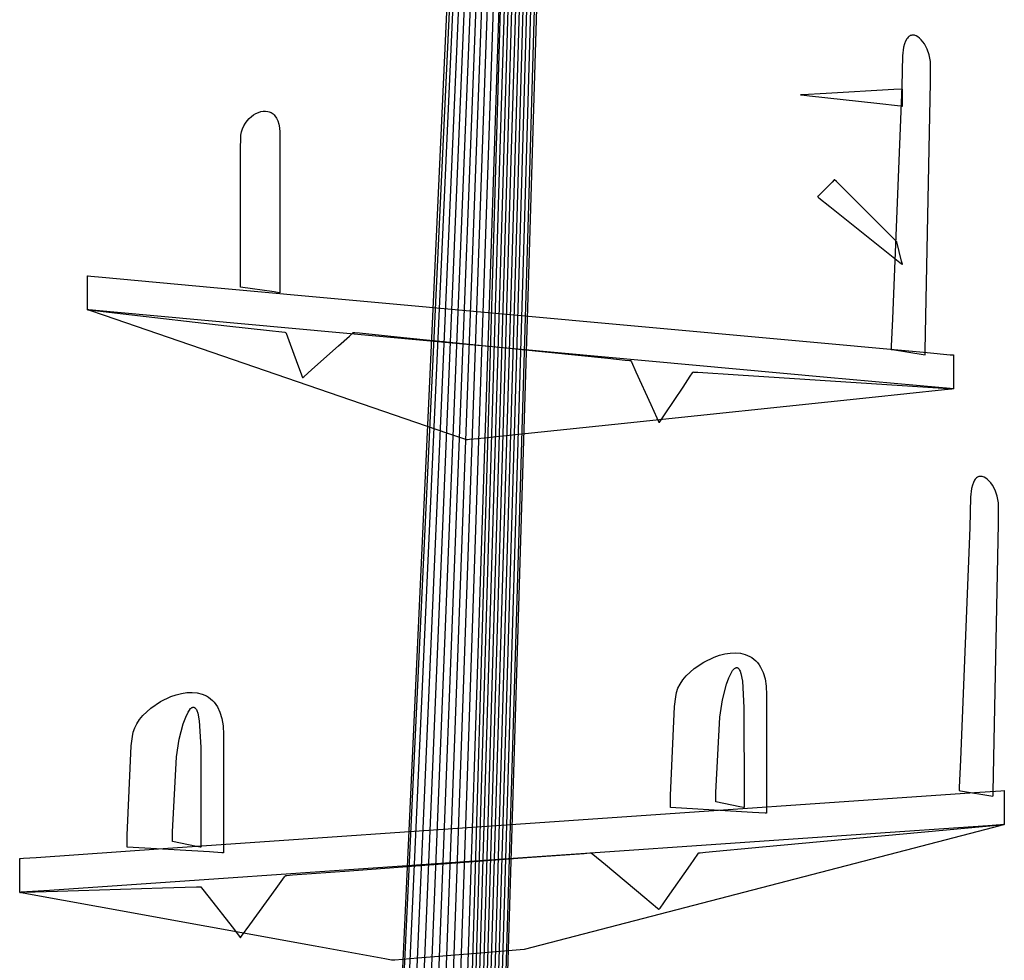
# Model space of a CAD drawing. Extents: x -3.57 to 3.57, y -2.08 to 2.06.
# Tile 165 of 219: x -0.04 to 0.2, y 1.65 to 1.89. Entities that reach past the tile are written whole.
import ezdxf

# ---------------------------------------------------------------- set-up
doc = ezdxf.new("R2010")
doc.units = 0

msp = doc.modelspace()

# ---------------------------------------------------------------- linework, layer by layer
at = {"layer": 'Layer 1', "color": 7, "linetype": 'CONTINUOUS'}
for p, q in [((0.088967, 1.974115), (0.085227, 1.850018)), ((0.081713, 1.972037), (0.078085, 1.848193)), ((0.082654, 1.972037), (0.079025, 1.848193)), ((0.083591, 1.972037), (0.079962, 1.848193)), ((0.084528, 1.972037), (0.080899, 1.848193)), ((0.085465, 1.972037), (0.081836, 1.848193)), ((0.086402, 1.972037), (0.082773, 1.848193)), ((0.087339, 1.972037), (0.08371, 1.848193)), ((0.088276, 1.972037), (0.084648, 1.848193)), ((0.03075, 1.164327), (0.068535, 1.968331)), ((0.030624, 1.163735), (0.067703, 1.96439)), ((0.033208, 1.164313), (0.068998, 1.963811)), ((0.035791, 1.164888), (0.070297, 1.963227)), ((0.038378, 1.165466), (0.071593, 1.962644)), ((0.040961, 1.16604), (0.072892, 1.96206)), ((0.043548, 1.166619), (0.074187, 1.961481)), ((0.046132, 1.167193), (0.075486, 1.960897)), ((0.048718, 1.167768), (0.076782, 1.960314)), ((0.178909, 1.88166), (0.178729, 1.881498)), ((0.179095, 1.881792), (0.178909, 1.88166)), ((0.179288, 1.881894), (0.179095, 1.881792)), ((0.179486, 1.881967), (0.179288, 1.881894)), ((0.179689, 1.882011), (0.179486, 1.881967)), ((0.179896, 1.882028), (0.179689, 1.882011)), ((0.180106, 1.882019), (0.179896, 1.882028)), ((0.180319, 1.881984), (0.180106, 1.882019)), ((0.180533, 1.881924), (0.180319, 1.881984)), ((0.180749, 1.881839), (0.180533, 1.881924)), ((0.181181, 1.881601), (0.180749, 1.881839)), ((0.177836, 1.879839), (0.177626, 1.879004)), ((0.178094, 1.880528), (0.177836, 1.879839)), ((0.178393, 1.881079), (0.178094, 1.880528)), ((0.178557, 1.881305), (0.178393, 1.881079)), ((0.178729, 1.881498), (0.178557, 1.881305)), ((0.181608, 1.881275), (0.181181, 1.881601)), ((0.182025, 1.880869), (0.181608, 1.881275)), ((0.182426, 1.880388), (0.182025, 1.880869)), ((0.182806, 1.879839), (0.182426, 1.880388)), ((0.183476, 1.878562), (0.182806, 1.879839)), ((0.177374, 1.876877), (0.177222, 1.869339)), ((0.177626, 1.879004), (0.177374, 1.876877)), ((0.18399, 1.877089), (0.183476, 1.878562)), ((0.184302, 1.875471), (0.18399, 1.877089)), ((0.184331, 1.870299), (0.184302, 1.875471)), ((0.18317, 1.812041), (0.184331, 1.870299)), ((0.152032, 1.867197), (0.152031, 1.867197)), ((0.152031, 1.867197), (0.152031, 1.867197)), ((0.152031, 1.867197), (0.152031, 1.867197)), ((0.152031, 1.867197), (0.152031, 1.867197)), ((0.152031, 1.867197), (0.152031, 1.867197)), ((0.152031, 1.867197), (0.152031, 1.867197)), ((0.152031, 1.867197), (0.152032, 1.867197)), ((0.152034, 1.867197), (0.152032, 1.867197)), ((0.152032, 1.867197), (0.152032, 1.867197)), ((0.152032, 1.867197), (0.152032, 1.867197)), ((0.152032, 1.867197), (0.152032, 1.867197)), ((0.152032, 1.867197), (0.152032, 1.867197)), ((0.152032, 1.867197), (0.152033, 1.867197)), ((0.152033, 1.867197), (0.152041, 1.867196)), ((0.152064, 1.867199), (0.152034, 1.867197)), ((0.152041, 1.867196), (0.152085, 1.867191)), ((0.152517, 1.867224), (0.152064, 1.867199)), ((0.152085, 1.867191), (0.152274, 1.86717)), ((0.152274, 1.86717), (0.154207, 1.866955)), ((0.158415, 1.867551), (0.152517, 1.867224)), ((0.154207, 1.866955), (0.170959, 1.865095)), ((0.175167, 1.868482), (0.158415, 1.867551)), ((0.177222, 1.869339), (0.174876, 1.811522)), ((0.177101, 1.868589), (0.175167, 1.868482)), ((0.177289, 1.868599), (0.177101, 1.868589)), ((0.177333, 1.868602), (0.177289, 1.868599)), ((0.177341, 1.868602), (0.177333, 1.868602)), ((0.177342, 1.868602), (0.177341, 1.868602)), ((0.177343, 1.868602), (0.177342, 1.868602)), ((0.177342, 1.868602), (0.177342, 1.868602)), ((0.177343, 1.868602), (0.177343, 1.868602)), ((0.177343, 1.868602), (0.177343, 1.868602)), ((0.177343, 1.868602), (0.177343, 1.868602)), ((0.177343, 1.868602), (0.177343, 1.868602)), ((0.177343, 1.864748), (0.177343, 1.868602)), ((0.170959, 1.865095), (0.176857, 1.86444)), ((0.177343, 1.864426), (0.177343, 1.864748)), ((0.015539, 1.861777), (0.0161, 1.8622)), ((0.0161, 1.8622), (0.016685, 1.862552)), ((0.016685, 1.862552), (0.017283, 1.862827)), ((0.017283, 1.862827), (0.017887, 1.86302)), ((0.017887, 1.86302), (0.01849, 1.863128)), ((0.01849, 1.863128), (0.019082, 1.863144)), ((0.019082, 1.863144), (0.019656, 1.863065)), ((0.019656, 1.863065), (0.019933, 1.862989)), ((0.019933, 1.862989), (0.020203, 1.862886)), ((0.020203, 1.862886), (0.020464, 1.862758)), ((0.020464, 1.862758), (0.020716, 1.862603)), ((0.020716, 1.862603), (0.020957, 1.86242)), ((0.020957, 1.86242), (0.021186, 1.86221)), ((0.021186, 1.86221), (0.021403, 1.861971)), ((0.176857, 1.86444), (0.17731, 1.864389)), ((0.17731, 1.864389), (0.17734, 1.864386)), ((0.17734, 1.864386), (0.177342, 1.864386)), ((0.177342, 1.864386), (0.177342, 1.864386)), ((0.177342, 1.864386), (0.177343, 1.864386)), ((0.177343, 1.864395), (0.177343, 1.864426)), ((0.177343, 1.864387), (0.177343, 1.864395)), ((0.177343, 1.864386), (0.177343, 1.864387)), ((0.177343, 1.864386), (0.177343, 1.864386)), ((0.177343, 1.864386), (0.177343, 1.864386)), ((0.177343, 1.864386), (0.177343, 1.864386)), ((0.177343, 1.864386), (0.177343, 1.864386)), ((0.177343, 1.864386), (0.177343, 1.864386)), ((0.177343, 1.864386), (0.177343, 1.864386)), ((0.177343, 1.864386), (0.177343, 1.864386)), ((0.177343, 1.864386), (0.177343, 1.864386)), ((0.177343, 1.864386), (0.177343, 1.864386)), ((0.177343, 1.864386), (0.177343, 1.864386)), ((0.013677, 1.859452), (0.014068, 1.860118)), ((0.014068, 1.860118), (0.014514, 1.860731)), ((0.014514, 1.860731), (0.015007, 1.861285)), ((0.015007, 1.861285), (0.015539, 1.861777)), ((0.021403, 1.861971), (0.021794, 1.861406)), ((0.021794, 1.861406), (0.022122, 1.860719)), ((0.022122, 1.860719), (0.022379, 1.859908)), ((0.022379, 1.859908), (0.022557, 1.858966)), ((0.012811, 1.853082), (0.012912, 1.857178)), ((0.012912, 1.857178), (0.013091, 1.857977)), ((0.013091, 1.857977), (0.013348, 1.858737)), ((0.013348, 1.858737), (0.013677, 1.859452)), ((0.022557, 1.858966), (0.022647, 1.857889)), ((0.022647, 1.857889), (0.022657, 1.827311)), ((0.012811, 1.82379), (0.012811, 1.853082)), ((0.085227, 1.850018), (0.061344, 1.057599)), ((0.078085, 1.848193), (0.054913, 1.057386)), ((0.079025, 1.848193), (0.05585, 1.057386)), ((0.079962, 1.848193), (0.056787, 1.057386)), ((0.080899, 1.848193), (0.057724, 1.057386)), ((0.081836, 1.848193), (0.058661, 1.057386)), ((0.082773, 1.848193), (0.059598, 1.057386)), ((0.08371, 1.848193), (0.060535, 1.057386)), ((0.084648, 1.848193), (0.061476, 1.057386)), ((0.159853, 1.845488), (0.156376, 1.842013)), ((0.160398, 1.846032), (0.159853, 1.845488)), ((0.160453, 1.846087), (0.160398, 1.846032)), ((0.160466, 1.846099), (0.160453, 1.846087)), ((0.160468, 1.846102), (0.160466, 1.846099)), ((0.160469, 1.846102), (0.160468, 1.846102)), ((0.160468, 1.846102), (0.160468, 1.846102)), ((0.160468, 1.846102), (0.160468, 1.846102)), ((0.160468, 1.846102), (0.160468, 1.846102)), ((0.160491, 1.84608), (0.160469, 1.846102)), ((0.160469, 1.846102), (0.160469, 1.846102)), ((0.160469, 1.846102), (0.160469, 1.846102)), ((0.160469, 1.846102), (0.160469, 1.846102)), ((0.160469, 1.846102), (0.160469, 1.846102)), ((0.160469, 1.846102), (0.160469, 1.846102)), ((0.160469, 1.846102), (0.160469, 1.846102)), ((0.160936, 1.845635), (0.160491, 1.84608)), ((0.173682, 1.832889), (0.160936, 1.845635)), ((0.156254, 1.841892), (0.156248, 1.841886)), ((0.156248, 1.841886), (0.156248, 1.841886)), ((0.156248, 1.841886), (0.156248, 1.841886)), ((0.156248, 1.841886), (0.156248, 1.841886)), ((0.156248, 1.841886), (0.156248, 1.841886)), ((0.156248, 1.841886), (0.156248, 1.841886)), ((0.156248, 1.841886), (0.156248, 1.841886)), ((0.156248, 1.841886), (0.156248, 1.841886)), ((0.156248, 1.841886), (0.156248, 1.841886)), ((0.156248, 1.841886), (0.156248, 1.841886)), ((0.156248, 1.841886), (0.15625, 1.841885)), ((0.15625, 1.841885), (0.156263, 1.841874)), ((0.156376, 1.842013), (0.156254, 1.841892)), ((0.156263, 1.841874), (0.156327, 1.841822)), ((0.156327, 1.841822), (0.156602, 1.841603)), ((0.156602, 1.841603), (0.159324, 1.839425)), ((0.159324, 1.839425), (0.176705, 1.825522)), ((0.175678, 1.830893), (0.173682, 1.832889)), ((0.175879, 1.830692), (0.175678, 1.830893)), ((0.175926, 1.830645), (0.175879, 1.830692)), ((0.175936, 1.830635), (0.175926, 1.830645)), ((0.175937, 1.830634), (0.175936, 1.830635)), ((0.175937, 1.830634), (0.175937, 1.830634)), ((0.175937, 1.830634), (0.175937, 1.830634)), ((0.175937, 1.830634), (0.175937, 1.830634)), ((0.175937, 1.830634), (0.175937, 1.830634)), ((0.175937, 1.830634), (0.175937, 1.830634)), ((0.175937, 1.830634), (0.175937, 1.830634)), ((0.177138, 1.825832), (0.175937, 1.830634)), ((0.022657, 1.827311), (0.022657, 1.81809)), ((0.176705, 1.825522), (0.177267, 1.825073)), ((0.177319, 1.825106), (0.177138, 1.825832)), ((0.012811, 1.819884), (0.012811, 1.82379)), ((0.177267, 1.825073), (0.177343, 1.825012)), ((0.177337, 1.825033), (0.177319, 1.825106)), ((0.177342, 1.825016), (0.177337, 1.825033)), ((0.177342, 1.825012), (0.177342, 1.825016)), ((0.177343, 1.825012), (0.177342, 1.825012)), ((0.177342, 1.825012), (0.177342, 1.825012)), ((0.177343, 1.825012), (0.177343, 1.825012)), ((0.177343, 1.825012), (0.177343, 1.825012)), ((0.177343, 1.825012), (0.177343, 1.825012)), ((0.177343, 1.825012), (0.177343, 1.825012)), ((0.177343, 1.825012), (0.177343, 1.825012)), ((0.177343, 1.825012), (0.177343, 1.825012)), ((0.177343, 1.825012), (0.177343, 1.825012)), ((0.177343, 1.825012), (0.177343, 1.825012)), ((0.177343, 1.825012), (0.177343, 1.825012)), ((0.177343, 1.825012), (0.177343, 1.825012)), ((-0.025154, 1.822185), (-0.025154, 1.822197)), ((-0.025154, 1.822197), (-0.025154, 1.822197)), ((-0.025154, 1.822197), (-0.025154, 1.822197)), ((-0.025154, 1.822197), (-0.025154, 1.822197)), ((-0.025154, 1.822197), (-0.025154, 1.822197)), ((-0.025154, 1.822197), (-0.025154, 1.822197)), ((-0.025154, 1.822197), (-0.025153, 1.822197)), ((-0.025154, 1.821942), (-0.025154, 1.822185)), ((-0.025154, 1.81499), (-0.025154, 1.821942)), ((-0.025153, 1.822197), (-0.025153, 1.822197)), ((-0.025153, 1.822197), (-0.025153, 1.822197)), ((-0.025153, 1.822197), (-0.025149, 1.822196)), ((-0.025149, 1.822196), (-0.025137, 1.822195)), ((-0.025137, 1.822195), (-0.025004, 1.822183)), ((-0.025004, 1.822183), (-0.024346, 1.822123)), ((-0.024346, 1.822123), (-0.021545, 1.821867)), ((-0.021545, 1.821867), (0.006218, 1.819327)), ((0.006218, 1.819327), (0.183498, 1.803107)), ((0.012811, 1.819497), (0.012811, 1.819884)), ((0.012811, 1.819406), (0.012811, 1.819497)), ((0.012811, 1.819388), (0.012811, 1.819406)), ((0.012811, 1.819386), (0.012811, 1.819388)), ((0.012811, 1.819386), (0.012811, 1.819386)), ((0.012811, 1.819386), (0.012811, 1.819386)), ((0.012811, 1.819386), (0.012811, 1.819386)), ((0.012811, 1.819386), (0.012811, 1.819386)), ((0.012811, 1.819386), (0.012811, 1.819386)), ((0.012811, 1.819386), (0.012811, 1.819386)), ((0.021222, 1.818185), (0.012811, 1.819386)), ((0.022492, 1.818004), (0.021222, 1.818185)), ((0.022621, 1.817986), (0.022492, 1.818004)), ((0.022657, 1.81809), (0.022657, 1.818)), ((0.022657, 1.818), (0.022657, 1.817982)), ((0.022651, 1.817981), (0.022621, 1.817986)), ((0.022657, 1.81798), (0.022651, 1.817981)), ((0.022657, 1.817982), (0.022657, 1.817981)), ((0.022657, 1.817981), (0.022657, 1.81798)), ((0.022657, 1.81798), (0.022657, 1.81798)), ((0.022657, 1.81798), (0.022657, 1.81798)), ((0.022657, 1.81798), (0.022657, 1.81798)), ((0.022657, 1.81798), (0.022657, 1.81798)), ((0.022657, 1.81798), (0.022657, 1.81798)), ((0.022657, 1.81798), (0.022657, 1.81798)), ((0.022657, 1.81798), (0.022657, 1.81798)), ((0.022657, 1.81798), (0.022657, 1.81798)), ((0.022657, 1.81798), (0.022657, 1.81798)), ((0.022657, 1.81798), (0.022657, 1.81798)), ((-0.025154, 1.813901), (-0.025154, 1.81499)), ((-0.025154, 1.813792), (-0.025154, 1.813901)), ((-0.025154, 1.813766), (-0.025154, 1.813792)), ((-0.025154, 1.81376), (-0.025154, 1.813766)), ((-0.025153, 1.81376), (-0.025154, 1.81376)), ((-0.025154, 1.81376), (-0.025154, 1.81376)), ((-0.025154, 1.81376), (-0.025154, 1.81376)), ((-0.025154, 1.81376), (-0.025154, 1.81376)), ((-0.025154, 1.81376), (-0.025154, 1.81376)), ((-0.025154, 1.81376), (-0.025154, 1.81376)), ((-0.025154, 1.81376), (-0.025153, 1.81376)), ((-0.025153, 1.81376), (-0.025154, 1.81376)), ((-0.025154, 1.81376), (-0.025154, 1.81376)), ((-0.025154, 1.81376), (-0.025154, 1.81376)), ((-0.025154, 1.81376), (-0.025154, 1.81376)), ((-0.025154, 1.81376), (-0.025154, 1.81376)), ((-0.025154, 1.81376), (-0.025154, 1.81376)), ((-0.025154, 1.81376), (-0.025154, 1.81376)), ((-0.025154, 1.81376), (-0.025154, 1.81376)), ((-0.025154, 1.81376), (-0.025154, 1.81376)), ((-0.025112, 1.813746), (-0.025153, 1.81376)), ((-0.025153, 1.81376), (-0.025153, 1.81376)), ((-0.025153, 1.81376), (-0.025152, 1.81376)), ((-0.025152, 1.81376), (-0.025153, 1.81376)), ((-0.025152, 1.81376), (-0.025149, 1.813759)), ((-0.024842, 1.813731), (-0.025152, 1.81376)), ((-0.025149, 1.813759), (-0.02511, 1.813755)), ((-0.024811, 1.813642), (-0.025112, 1.813746)), ((-0.02511, 1.813755), (-0.02492, 1.813733)), ((-0.02492, 1.813733), (-0.024115, 1.813641)), ((-0.018651, 1.813165), (-0.024842, 1.813731)), ((-0.020957, 1.812319), (-0.024811, 1.813642)), ((-0.024115, 1.813641), (-0.016287, 1.812746)), ((0.158629, 1.796945), (-0.018651, 1.813165)), ((0.064352, 1.783034), (-0.020957, 1.812319)), ((-0.016287, 1.812746), (0.009475, 1.809801)), ((0.174876, 1.811522), (0.174564, 1.804708)), ((0.182988, 1.8036), (0.18317, 1.812041)), ((0.009475, 1.809801), (0.020011, 1.808597)), ((0.020011, 1.808597), (0.023075, 1.808247)), ((0.023075, 1.808247), (0.023854, 1.808158)), ((0.023854, 1.808158), (0.02403, 1.808138)), ((0.02403, 1.808138), (0.024061, 1.808134)), ((0.024061, 1.808134), (0.024063, 1.808134)), ((0.024063, 1.808134), (0.024063, 1.808134)), ((0.024063, 1.808134), (0.024063, 1.808134)), ((0.024063, 1.808134), (0.024063, 1.808134)), ((0.024063, 1.808134), (0.024063, 1.808134)), ((0.024063, 1.808134), (0.024063, 1.808134)), ((0.024063, 1.808134), (0.024063, 1.808134)), ((0.024063, 1.808134), (0.024063, 1.808134)), ((0.024063, 1.808134), (0.024063, 1.808134)), ((0.024063, 1.808134), (0.024063, 1.808134)), ((0.024063, 1.808134), (0.024063, 1.808133)), ((0.024063, 1.808133), (0.024067, 1.808124)), ((0.024067, 1.808124), (0.024083, 1.808081)), ((0.024083, 1.808081), (0.024152, 1.807897)), ((0.024152, 1.807897), (0.024823, 1.806108)), ((0.024823, 1.806108), (0.02703, 1.80022)), ((0.037185, 1.8048), (0.039895, 1.807208)), ((0.039895, 1.807208), (0.040683, 1.807908)), ((0.040683, 1.807908), (0.040883, 1.808086)), ((0.040883, 1.808086), (0.040928, 1.808126)), ((0.040928, 1.808126), (0.040937, 1.808133)), ((0.040937, 1.808133), (0.040937, 1.808134)), ((0.040937, 1.808134), (0.040937, 1.808134)), ((0.040937, 1.808134), (0.040937, 1.808134)), ((0.040937, 1.808134), (0.040937, 1.808134)), ((0.040937, 1.808134), (0.040937, 1.808134)), ((0.040937, 1.808134), (0.040937, 1.808134)), ((0.040937, 1.808134), (0.040937, 1.808134)), ((0.040937, 1.808134), (0.040937, 1.808134)), ((0.040937, 1.808134), (0.040937, 1.808134)), ((0.040937, 1.808134), (0.040939, 1.808134)), ((0.040939, 1.808134), (0.040944, 1.808133)), ((0.040944, 1.808133), (0.040998, 1.808128)), ((0.040998, 1.808128), (0.041263, 1.808101)), ((0.041263, 1.808101), (0.04239, 1.807986)), ((0.04239, 1.807986), (0.053349, 1.806868)), ((0.053349, 1.806868), (0.089416, 1.80319)), ((0.03056, 1.798912), (0.037185, 1.8048)), ((0.174535, 1.80407), (0.174528, 1.803936)), ((0.174528, 1.803936), (0.174528, 1.803917)), ((0.174528, 1.803917), (0.174528, 1.803917)), ((0.174528, 1.803917), (0.174528, 1.803917)), ((0.174528, 1.803917), (0.174528, 1.803917)), ((0.174528, 1.803917), (0.174528, 1.803917)), ((0.174528, 1.803917), (0.174528, 1.803917)), ((0.174528, 1.803917), (0.174528, 1.803917)), ((0.174528, 1.803917), (0.174528, 1.803917)), ((0.174528, 1.803917), (0.174528, 1.803917)), ((0.174528, 1.803917), (0.174528, 1.803917)), ((0.174528, 1.803917), (0.174529, 1.803917)), ((0.174529, 1.803917), (0.174536, 1.803916)), ((0.174564, 1.804708), (0.174535, 1.80407)), ((0.174536, 1.803916), (0.174564, 1.803911)), ((0.174564, 1.803911), (0.174865, 1.803861)), ((0.174865, 1.803861), (0.182965, 1.802512)), ((0.18297, 1.802755), (0.182988, 1.8036)), ((0.089416, 1.80319), (0.104168, 1.801685)), ((0.104168, 1.801685), (0.108459, 1.801247)), ((0.108459, 1.801247), (0.10955, 1.801136)), ((0.10955, 1.801136), (0.109796, 1.801111)), ((0.109796, 1.801111), (0.10984, 1.801107)), ((0.10984, 1.801107), (0.109842, 1.801106)), ((0.109842, 1.801106), (0.109842, 1.801106)), ((0.109842, 1.801106), (0.109843, 1.801106)), ((0.109843, 1.801106), (0.109843, 1.801106)), ((0.109843, 1.801106), (0.109843, 1.801106)), ((0.109843, 1.801106), (0.109843, 1.801106)), ((0.109843, 1.801106), (0.109843, 1.801106)), ((0.109843, 1.801106), (0.109843, 1.801106)), ((0.109843, 1.801106), (0.109843, 1.801106)), ((0.109843, 1.801106), (0.109843, 1.801106)), ((0.109843, 1.801106), (0.109843, 1.801105)), ((0.109843, 1.801105), (0.109849, 1.801093)), ((0.109849, 1.801093), (0.109876, 1.801033)), ((0.109876, 1.801033), (0.109991, 1.80078)), ((0.182965, 1.802517), (0.182966, 1.802557)), ((0.182965, 1.802513), (0.182965, 1.802517)), ((0.182965, 1.802512), (0.182965, 1.802513)), ((0.182965, 1.802512), (0.182965, 1.802512)), ((0.182965, 1.802512), (0.182965, 1.802512)), ((0.182965, 1.802512), (0.182965, 1.802512)), ((0.182965, 1.802512), (0.182965, 1.802512)), ((0.182965, 1.802512), (0.182965, 1.802512)), ((0.182966, 1.802557), (0.18297, 1.802755)), ((0.183498, 1.803107), (0.189226, 1.802583)), ((0.189226, 1.802583), (0.19, 1.802512)), ((0.19, 1.802512), (0.19, 1.802512)), ((0.19, 1.802512), (0.19, 1.802512)), ((0.19, 1.802512), (0.19, 1.802512)), ((0.19, 1.802512), (0.19, 1.802512)), ((0.19, 1.802512), (0.19, 1.802512)), ((0.19, 1.802512), (0.19, 1.802512)), ((0.19, 1.802512), (0.19, 1.802512)), ((0.19, 1.802512), (0.19, 1.802512)), ((0.19, 1.802512), (0.19, 1.802512)), ((0.19, 1.802512), (0.19, 1.802512)), ((0.19, 1.802512), (0.19, 1.802512)), ((0.19, 1.802512), (0.19, 1.802511)), ((0.19, 1.802511), (0.19, 1.802506)), ((0.19, 1.802506), (0.19, 1.80248)), ((0.19, 1.80248), (0.19, 1.80237)), ((0.19, 1.80237), (0.19, 1.801281)), ((0.19, 1.801281), (0.19, 1.794075)), ((0.02703, 1.80022), (0.027932, 1.797812)), ((0.028546, 1.797123), (0.03056, 1.798912)), ((0.109991, 1.80078), (0.111109, 1.798319)), ((0.027932, 1.797812), (0.028195, 1.797112)), ((0.028195, 1.797112), (0.028262, 1.796934)), ((0.028262, 1.796934), (0.028277, 1.796893)), ((0.028277, 1.796893), (0.028279, 1.796886)), ((0.028279, 1.796886), (0.02828, 1.796886)), ((0.02828, 1.796886), (0.028281, 1.796887)), ((0.02828, 1.796886), (0.02828, 1.796886)), ((0.02828, 1.796886), (0.02828, 1.796886)), ((0.02828, 1.796886), (0.02828, 1.796886)), ((0.02828, 1.796886), (0.02828, 1.796886)), ((0.02828, 1.796886), (0.02828, 1.796886)), ((0.02828, 1.796886), (0.02828, 1.796886)), ((0.02828, 1.796886), (0.02828, 1.796886)), ((0.02828, 1.796886), (0.02828, 1.796886)), ((0.02828, 1.796886), (0.02828, 1.796886)), ((0.028281, 1.796887), (0.028291, 1.796896)), ((0.028291, 1.796896), (0.028339, 1.796939)), ((0.028339, 1.796939), (0.028546, 1.797123)), ((0.111109, 1.798319), (0.114789, 1.790221)), ((0.12281, 1.794539), (0.124616, 1.797249)), ((0.124616, 1.797249), (0.125142, 1.798037)), ((0.125142, 1.798037), (0.125275, 1.798237)), ((0.125275, 1.798237), (0.125305, 1.798283)), ((0.125305, 1.798283), (0.125311, 1.798291)), ((0.125311, 1.798291), (0.125311, 1.798291)), ((0.125311, 1.798291), (0.125311, 1.798291)), ((0.125311, 1.798291), (0.125311, 1.798291)), ((0.125311, 1.798291), (0.125311, 1.798291)), ((0.125311, 1.798291), (0.125311, 1.798291)), ((0.125311, 1.798291), (0.125311, 1.798291)), ((0.125311, 1.798291), (0.125311, 1.798291)), ((0.125311, 1.798291), (0.125311, 1.798291)), ((0.125311, 1.798291), (0.125311, 1.798291)), ((0.125311, 1.798291), (0.125313, 1.798291)), ((0.125313, 1.798291), (0.125317, 1.798291)), ((0.125317, 1.798291), (0.125336, 1.79829)), ((0.125336, 1.79829), (0.125536, 1.798277)), ((0.125536, 1.798277), (0.126503, 1.798214)), ((0.126503, 1.798214), (0.136523, 1.797561)), ((0.136523, 1.797561), (0.19, 1.794075)), ((0.186392, 1.794405), (0.158629, 1.796945)), ((0.118394, 1.787914), (0.12281, 1.794539)), ((0.187772, 1.793842), (0.169041, 1.791881)), ((0.189192, 1.794149), (0.186392, 1.794405)), ((0.189579, 1.794031), (0.187772, 1.793842)), ((0.18985, 1.794089), (0.189192, 1.794149)), ((0.189953, 1.79407), (0.189579, 1.794031)), ((0.189983, 1.794076), (0.18985, 1.794089)), ((0.189988, 1.794074), (0.189953, 1.79407)), ((0.189996, 1.794075), (0.189983, 1.794076)), ((0.189997, 1.794075), (0.189988, 1.794074)), ((0.189999, 1.794075), (0.189996, 1.794075)), ((0.189999, 1.794075), (0.189997, 1.794075)), ((0.19, 1.794075), (0.189999, 1.794075)), ((0.19, 1.794075), (0.189999, 1.794075)), ((0.19, 1.794075), (0.19, 1.794075)), ((0.19, 1.794075), (0.19, 1.794075)), ((0.19, 1.794075), (0.19, 1.794075)), ((0.19, 1.794075), (0.19, 1.794075)), ((0.19, 1.794075), (0.19, 1.794075)), ((0.19, 1.794075), (0.19, 1.794075)), ((0.19, 1.794075), (0.19, 1.794075)), ((0.169041, 1.791881), (0.105888, 1.785271)), ((0.114789, 1.790221), (0.116295, 1.786908)), ((0.116295, 1.786908), (0.116733, 1.785945)), ((0.117052, 1.785901), (0.118394, 1.787914)), ((0.105888, 1.785271), (0.079641, 1.782524)), ((0.116733, 1.785945), (0.116844, 1.7857)), ((0.116844, 1.7857), (0.116869, 1.785644)), ((0.116869, 1.785644), (0.116874, 1.785634)), ((0.116874, 1.785634), (0.116875, 1.785635)), ((0.116874, 1.785634), (0.116874, 1.785634)), ((0.116874, 1.785634), (0.116874, 1.785634)), ((0.116874, 1.785634), (0.116874, 1.785634)), ((0.116874, 1.785634), (0.116874, 1.785634)), ((0.116874, 1.785634), (0.116874, 1.785634)), ((0.116874, 1.785634), (0.116874, 1.785634)), ((0.116874, 1.785634), (0.116874, 1.785634)), ((0.116874, 1.785634), (0.116874, 1.785634)), ((0.116874, 1.785634), (0.116874, 1.785634)), ((0.116874, 1.785634), (0.116874, 1.785634)), ((0.116875, 1.785635), (0.116881, 1.785645)), ((0.116881, 1.785645), (0.116914, 1.785694)), ((0.116914, 1.785694), (0.117052, 1.785901)), ((0.068551, 1.781593), (0.064352, 1.783034)), ((0.06895, 1.781456), (0.068551, 1.781593)), ((0.069042, 1.781425), (0.06895, 1.781456)), ((0.069061, 1.781418), (0.069042, 1.781425)), ((0.069062, 1.781418), (0.069061, 1.781418)), ((0.069063, 1.781417), (0.069062, 1.781418)), ((0.069068, 1.781418), (0.069063, 1.781417)), ((0.069063, 1.781417), (0.069063, 1.781417)), ((0.069063, 1.781417), (0.069063, 1.781417)), ((0.069063, 1.781417), (0.069063, 1.781417)), ((0.069063, 1.781417), (0.069063, 1.781417)), ((0.069063, 1.781417), (0.069063, 1.781417)), ((0.069095, 1.781421), (0.069068, 1.781418)), ((0.069219, 1.781434), (0.069095, 1.781421)), ((0.069743, 1.781488), (0.069219, 1.781434)), ((0.071826, 1.781707), (0.069743, 1.781488)), ((0.079641, 1.782524), (0.071826, 1.781707)), ((0.195431, 1.771618), (0.195267, 1.771392)), ((0.195603, 1.771812), (0.195431, 1.771618)), ((0.195783, 1.771974), (0.195603, 1.771812)), ((0.195969, 1.772105), (0.195783, 1.771974)), ((0.196162, 1.772207), (0.195969, 1.772105)), ((0.19636, 1.77228), (0.196162, 1.772207)), ((0.196563, 1.772324), (0.19636, 1.77228)), ((0.19677, 1.772342), (0.196563, 1.772324)), ((0.19698, 1.772332), (0.19677, 1.772342)), ((0.197193, 1.772297), (0.19698, 1.772332)), ((0.197407, 1.772237), (0.197193, 1.772297)), ((0.197623, 1.772153), (0.197407, 1.772237)), ((0.198055, 1.771914), (0.197623, 1.772153)), ((0.198482, 1.771589), (0.198055, 1.771914)), ((0.198899, 1.771183), (0.198482, 1.771589)), ((0.1945, 1.769318), (0.194248, 1.767191)), ((0.19471, 1.770152), (0.1945, 1.769318)), ((0.194968, 1.770841), (0.19471, 1.770152)), ((0.195267, 1.771392), (0.194968, 1.770841)), ((0.1993, 1.770702), (0.198899, 1.771183)), ((0.19968, 1.770153), (0.1993, 1.770702)), ((0.20035, 1.768876), (0.19968, 1.770153)), ((0.194248, 1.767191), (0.194096, 1.759654)), ((0.200864, 1.767404), (0.20035, 1.768876)), ((0.201176, 1.765786), (0.200864, 1.767404)), ((0.201206, 1.760614), (0.201176, 1.765786)), ((0.194096, 1.759654), (0.191753, 1.701837)), ((0.200047, 1.702353), (0.201206, 1.760614)), ((0.130534, 1.727434), (0.131868, 1.727894)), ((0.131868, 1.727894), (0.133208, 1.728229)), ((0.133208, 1.728229), (0.134536, 1.728426)), ((0.134536, 1.728426), (0.135836, 1.728473)), ((0.135836, 1.728473), (0.137091, 1.728359)), ((0.137091, 1.728359), (0.138285, 1.72807)), ((0.138285, 1.72807), (0.139399, 1.727595)), ((0.139399, 1.727595), (0.139922, 1.727284)), ((0.125588, 1.724583), (0.127949, 1.726186)), ((0.127949, 1.726186), (0.130534, 1.727434)), ((0.139922, 1.727284), (0.140419, 1.726922)), ((0.140419, 1.726922), (0.140887, 1.726507)), ((0.140887, 1.726507), (0.141326, 1.726038)), ((0.141326, 1.726038), (0.141732, 1.725514)), ((0.141732, 1.725514), (0.142104, 1.724932)), ((0.12276, 1.721726), (0.123585, 1.722722)), ((0.123585, 1.722722), (0.125588, 1.724583)), ((0.134219, 1.722297), (0.134835, 1.723579)), ((0.134835, 1.723579), (0.135146, 1.724069)), ((0.135146, 1.724069), (0.135455, 1.724444)), ((0.135455, 1.724444), (0.135608, 1.724584)), ((0.135608, 1.724584), (0.135759, 1.724692)), ((0.135759, 1.724692), (0.135834, 1.724733)), ((0.135834, 1.724733), (0.135908, 1.724765)), ((0.135908, 1.724765), (0.135982, 1.724789)), ((0.135982, 1.724789), (0.136055, 1.724803)), ((0.136055, 1.724803), (0.136128, 1.724808)), ((0.136128, 1.724808), (0.136199, 1.724804)), ((0.136199, 1.724804), (0.13627, 1.72479)), ((0.13627, 1.72479), (0.136341, 1.724766)), ((0.136341, 1.724766), (0.13641, 1.724732)), ((0.13641, 1.724732), (0.136478, 1.724688)), ((0.136478, 1.724688), (0.136546, 1.724634)), ((0.136546, 1.724634), (0.136612, 1.72457)), ((0.136612, 1.72457), (0.136742, 1.724408)), ((0.136742, 1.724408), (0.136868, 1.724203)), ((0.136868, 1.724203), (0.136988, 1.723952)), ((0.136988, 1.723952), (0.137214, 1.723309)), ((0.137214, 1.723309), (0.13759, 1.721418)), ((0.142104, 1.724932), (0.142736, 1.72359)), ((0.142736, 1.72359), (0.143206, 1.722002)), ((0.121546, 1.71966), (0.122074, 1.720701)), ((0.122074, 1.720701), (0.12276, 1.721726)), ((0.132623, 1.716831), (0.133629, 1.720687)), ((0.133629, 1.720687), (0.134219, 1.722297)), ((0.13759, 1.721418), (0.137964, 1.71491)), ((0.143206, 1.722002), (0.143496, 1.720154)), ((0.143496, 1.720154), (0.143591, 1.718035)), ((-0.004462, 1.717591), (-0.003128, 1.718051)), ((-0.003128, 1.718051), (-0.001788, 1.718386)), ((-0.001788, 1.718386), (-0.00046, 1.718583)), ((-0.00046, 1.718583), (0.00084, 1.718631)), ((0.00084, 1.718631), (0.002095, 1.718516)), ((0.002095, 1.718516), (0.003289, 1.718228)), ((0.003289, 1.718228), (0.004403, 1.717753)), ((0.004403, 1.717753), (0.004926, 1.717442)), ((0.120999, 1.717562), (0.121191, 1.718616)), ((0.121191, 1.718616), (0.121546, 1.71966)), ((0.143591, 1.718035), (0.143591, 1.692402)), ((-0.009407, 1.714741), (-0.007046, 1.716344)), ((-0.007046, 1.716344), (-0.004462, 1.717591)), ((0.004926, 1.717442), (0.005423, 1.71708)), ((0.005423, 1.71708), (0.005891, 1.716665)), ((0.005891, 1.716665), (0.00633, 1.716196)), ((0.00633, 1.716196), (0.006736, 1.715671)), ((0.006736, 1.715671), (0.007108, 1.715089)), ((0.120696, 1.715174), (0.120999, 1.717562)), ((0.131948, 1.712486), (0.132623, 1.716831)), ((-0.012234, 1.711883), (-0.011409, 1.71288)), ((-0.011409, 1.71288), (-0.009407, 1.714741)), ((-0.000777, 1.712453), (-0.000161, 1.713735)), ((-0.000161, 1.713735), (0.00015, 1.714225)), ((0.00015, 1.714225), (0.000459, 1.7146)), ((0.000459, 1.7146), (0.000611, 1.71474)), ((0.000611, 1.71474), (0.000762, 1.714848)), ((0.000762, 1.714848), (0.000837, 1.714889)), ((0.000837, 1.714889), (0.000911, 1.714922)), ((0.000911, 1.714922), (0.000985, 1.714945)), ((0.000985, 1.714945), (0.001058, 1.714959)), ((0.001058, 1.714959), (0.00113, 1.714964)), ((0.00113, 1.714964), (0.001202, 1.71496)), ((0.001202, 1.71496), (0.001273, 1.714946)), ((0.001273, 1.714946), (0.001343, 1.714922)), ((0.001343, 1.714922), (0.001412, 1.714889)), ((0.001412, 1.714889), (0.001481, 1.714845)), ((0.001481, 1.714845), (0.001548, 1.714791)), ((0.001548, 1.714791), (0.001615, 1.714726)), ((0.001615, 1.714726), (0.001744, 1.714565)), ((0.001744, 1.714565), (0.00187, 1.714359)), ((0.00187, 1.714359), (0.00199, 1.714109)), ((0.00199, 1.714109), (0.002215, 1.713466)), ((0.002215, 1.713466), (0.00259, 1.711576)), ((0.007108, 1.715089), (0.00774, 1.713748)), ((0.00774, 1.713748), (0.00821, 1.712159)), ((0.119705, 1.693), (0.120696, 1.715174)), ((0.137964, 1.71491), (0.137969, 1.692576)), ((-0.013447, 1.709818), (-0.012919, 1.710858)), ((-0.012919, 1.710858), (-0.012234, 1.711883)), ((-0.002372, 1.706988), (-0.001366, 1.710842)), ((-0.001366, 1.710842), (-0.000777, 1.712453)), ((0.00259, 1.711576), (0.002964, 1.705067)), ((0.00821, 1.712159), (0.0085, 1.710311)), ((0.130957, 1.69379), (0.131948, 1.712486)), ((-0.013993, 1.707719), (-0.013801, 1.708773)), ((-0.013801, 1.708773), (-0.013447, 1.709818)), ((0.0085, 1.710311), (0.008594, 1.708192)), ((0.008594, 1.708192), (0.008594, 1.682559)), ((-0.014296, 1.705331), (-0.013993, 1.707719)), ((-0.003048, 1.702644), (-0.002372, 1.706988)), ((-0.015288, 1.683158), (-0.014296, 1.705331)), ((0.002964, 1.705067), (0.002969, 1.682733)), ((-0.004039, 1.683948), (-0.003048, 1.702644)), ((0.191753, 1.701837), (0.191442, 1.695023)), ((0.199866, 1.693911), (0.200047, 1.702353)), ((-0.006351, 1.679819), (0.195259, 1.693722)), ((0.130938, 1.691681), (0.130957, 1.69379)), ((0.191413, 1.694385), (0.191406, 1.694251)), ((0.191406, 1.694251), (0.191406, 1.694232)), ((0.191406, 1.694232), (0.191406, 1.694232)), ((0.191406, 1.694232), (0.191406, 1.694232)), ((0.191406, 1.694232), (0.191406, 1.694232)), ((0.191406, 1.694232), (0.191406, 1.694232)), ((0.191406, 1.694232), (0.191406, 1.694232)), ((0.191406, 1.694232), (0.191406, 1.694232)), ((0.191406, 1.694232), (0.191406, 1.694232)), ((0.191406, 1.694232), (0.191406, 1.694232)), ((0.191406, 1.694232), (0.191406, 1.694232)), ((0.191406, 1.694232), (0.191407, 1.694232)), ((0.191407, 1.694232), (0.191414, 1.694231)), ((0.191442, 1.695023), (0.191413, 1.694385)), ((0.191414, 1.694231), (0.191442, 1.694226)), ((0.191442, 1.694226), (0.191742, 1.694176)), ((0.191742, 1.694176), (0.199843, 1.692823)), ((0.195259, 1.693722), (0.201773, 1.694172)), ((0.199848, 1.693066), (0.199866, 1.693911)), ((0.201773, 1.694172), (0.202653, 1.694232)), ((0.202653, 1.694232), (0.202653, 1.694232)), ((0.202653, 1.694232), (0.202654, 1.694232)), ((0.202654, 1.694232), (0.202654, 1.694232)), ((0.202654, 1.694232), (0.202654, 1.694232)), ((0.202654, 1.694232), (0.202654, 1.694232)), ((0.202654, 1.694232), (0.202654, 1.694232)), ((0.202654, 1.694232), (0.202654, 1.694232)), ((0.202654, 1.694232), (0.202654, 1.694232)), ((0.202654, 1.694232), (0.202654, 1.694232)), ((0.202654, 1.694232), (0.202654, 1.694232)), ((0.202654, 1.694232), (0.202654, 1.694232)), ((0.202654, 1.694232), (0.202654, 1.694232)), ((0.202654, 1.694232), (0.202654, 1.694226)), ((0.202654, 1.694226), (0.202654, 1.694201)), ((0.202654, 1.694201), (0.202654, 1.694091)), ((0.202654, 1.694091), (0.202654, 1.693002)), ((0.119686, 1.690346), (0.119705, 1.693)), ((0.130937, 1.691476), (0.130938, 1.691681)), ((0.130937, 1.691428), (0.130937, 1.691476)), ((0.130937, 1.691419), (0.130937, 1.691428)), ((0.130937, 1.691418), (0.130937, 1.691419)), ((0.130937, 1.691417), (0.130937, 1.691418)), ((0.130937, 1.691417), (0.130937, 1.691417)), ((0.130937, 1.691417), (0.130937, 1.691417)), ((0.130937, 1.691417), (0.130937, 1.691417)), ((0.130937, 1.691417), (0.130937, 1.691417)), ((0.130937, 1.691417), (0.130937, 1.691417)), ((0.136943, 1.690217), (0.130937, 1.691417)), ((0.137969, 1.692576), (0.137969, 1.690033)), ((0.143591, 1.692402), (0.143591, 1.688614)), ((0.199843, 1.692868), (0.199848, 1.693066)), ((0.199843, 1.692828), (0.199843, 1.692868)), ((0.199843, 1.692824), (0.199843, 1.692828)), ((0.199843, 1.692823), (0.199843, 1.692824)), ((0.199843, 1.692823), (0.199843, 1.692823)), ((0.199843, 1.692823), (0.199843, 1.692823)), ((0.199843, 1.692823), (0.199843, 1.692823)), ((0.199843, 1.692823), (0.199843, 1.692823)), ((0.199843, 1.692823), (0.199843, 1.692823)), ((0.202654, 1.693002), (0.202654, 1.685795)), ((0.119685, 1.690086), (0.119686, 1.690346)), ((0.119685, 1.690026), (0.119685, 1.690086)), ((0.119685, 1.690013), (0.119685, 1.690026)), ((0.119685, 1.690012), (0.119685, 1.690013)), ((0.119685, 1.690012), (0.119685, 1.690012)), ((0.119685, 1.690012), (0.119685, 1.690012)), ((0.119685, 1.690012), (0.119685, 1.690012)), ((0.119685, 1.690012), (0.119685, 1.690012)), ((0.119685, 1.690012), (0.119685, 1.690012)), ((0.119685, 1.690012), (0.119685, 1.690012)), ((0.140105, 1.688811), (0.119685, 1.690012)), ((0.137851, 1.690035), (0.136943, 1.690217)), ((0.137942, 1.690017), (0.137851, 1.690035)), ((0.137964, 1.690013), (0.137942, 1.690017)), ((0.137968, 1.690012), (0.137964, 1.690013)), ((0.137969, 1.690012), (0.137968, 1.690012)), ((0.137968, 1.690012), (0.137968, 1.690012)), ((0.137968, 1.690012), (0.137968, 1.690012)), ((0.137968, 1.690012), (0.137968, 1.690012)), ((0.137969, 1.690033), (0.137969, 1.690016)), ((0.137969, 1.690016), (0.137969, 1.690012)), ((0.137969, 1.690012), (0.137969, 1.690012)), ((0.137969, 1.690012), (0.137969, 1.690012)), ((0.137969, 1.690012), (0.137969, 1.690012)), ((0.137969, 1.690012), (0.137969, 1.690012)), ((0.137969, 1.690012), (0.137969, 1.690012)), ((0.137969, 1.690012), (0.137969, 1.690012)), ((0.137969, 1.690012), (0.137969, 1.690012)), ((0.137969, 1.690012), (0.137969, 1.690012)), ((0.14319, 1.68863), (0.140105, 1.688811)), ((0.143501, 1.688612), (0.14319, 1.68863)), ((0.143574, 1.688607), (0.143501, 1.688612)), ((0.143589, 1.688606), (0.143574, 1.688607)), ((0.14359, 1.688606), (0.143589, 1.688606)), ((0.143591, 1.688606), (0.14359, 1.688606)), ((0.14359, 1.688606), (0.14359, 1.688606)), ((0.143591, 1.688614), (0.143591, 1.688607)), ((0.143591, 1.688607), (0.143591, 1.688606)), ((0.143591, 1.688606), (0.143591, 1.688606)), ((0.143591, 1.688606), (0.143591, 1.688606)), ((0.143591, 1.688606), (0.143591, 1.688606)), ((0.143591, 1.688606), (0.143591, 1.688606)), ((0.143591, 1.688606), (0.143591, 1.688606)), ((0.143591, 1.688606), (0.143591, 1.688606)), ((0.143591, 1.688606), (0.143591, 1.688606)), ((0.143591, 1.688606), (0.143591, 1.688606)), ((-0.004058, 1.681838), (-0.004039, 1.683948)), ((0.142577, 1.680232), (0.202654, 1.685795)), ((0.19855, 1.685512), (0.166977, 1.683334)), ((0.199984, 1.685096), (0.177983, 1.679334)), ((0.201735, 1.685732), (0.19855, 1.685512)), ((0.202147, 1.685663), (0.199984, 1.685096)), ((0.202483, 1.685784), (0.201735, 1.685732)), ((0.202597, 1.68578), (0.202147, 1.685663)), ((0.202635, 1.685794), (0.202483, 1.685784)), ((0.20264, 1.685792), (0.202597, 1.68578)), ((0.202649, 1.685795), (0.202635, 1.685794)), ((0.20265, 1.685794), (0.20264, 1.685792)), ((0.202652, 1.685795), (0.202649, 1.685795)), ((0.202653, 1.685795), (0.20265, 1.685794)), ((0.202653, 1.685795), (0.202652, 1.685795)), ((0.202654, 1.685795), (0.202653, 1.685795)), ((0.202653, 1.685795), (0.202653, 1.685795)), ((0.202654, 1.685795), (0.202653, 1.685795)), ((0.202653, 1.685795), (0.202653, 1.685795)), ((0.202654, 1.685795), (0.202654, 1.685795)), ((0.202654, 1.685795), (0.202654, 1.685795)), ((0.202654, 1.685795), (0.202654, 1.685795)), ((0.202654, 1.685795), (0.202654, 1.685795)), ((0.166977, 1.683334), (-0.034633, 1.669427)), ((-0.015306, 1.680503), (-0.015288, 1.683158)), ((-0.004059, 1.681633), (-0.004058, 1.681838)), ((-0.004059, 1.681586), (-0.004059, 1.681633)), ((-0.004059, 1.681576), (-0.004059, 1.681586)), ((-0.004059, 1.681575), (-0.004059, 1.681576)), ((-0.004059, 1.681575), (-0.004059, 1.681575)), ((-0.004059, 1.681575), (-0.004059, 1.681575)), ((-0.004059, 1.681575), (-0.004059, 1.681575)), ((-0.004059, 1.681575), (-0.004059, 1.681575)), ((-0.004059, 1.681575), (-0.004059, 1.681575)), ((-0.004059, 1.681575), (-0.004059, 1.681575)), ((0.001944, 1.680374), (-0.004059, 1.681575)), ((0.002969, 1.682733), (0.002969, 1.680191)), ((0.008594, 1.682559), (0.008594, 1.678771)), ((-0.037924, 1.677641), (-0.006351, 1.679819)), ((-0.015307, 1.680244), (-0.015306, 1.680503)), ((-0.015307, 1.680183), (-0.015307, 1.680244)), ((-0.015307, 1.680171), (-0.015307, 1.680183)), ((-0.015307, 1.68017), (-0.015307, 1.680171)), ((-0.015307, 1.680169), (-0.015307, 1.68017)), ((-0.015307, 1.680169), (-0.015307, 1.680169)), ((-0.015307, 1.680169), (-0.015307, 1.680169)), ((-0.015307, 1.680169), (-0.015307, 1.680169)), ((-0.015307, 1.680169), (-0.015307, 1.680169)), ((-0.015307, 1.680169), (-0.015307, 1.680169)), ((0.005109, 1.678969), (-0.015307, 1.680169)), ((0.002851, 1.680193), (0.001944, 1.680374)), ((0.002942, 1.680175), (0.002851, 1.680193)), ((0.002964, 1.68017), (0.002942, 1.680175)), ((0.002968, 1.680169), (0.002964, 1.68017)), ((0.002969, 1.680169), (0.002968, 1.680169)), ((0.002968, 1.680169), (0.002968, 1.680169)), ((0.002968, 1.680169), (0.002968, 1.680169)), ((0.002968, 1.680169), (0.002968, 1.680169)), ((0.002969, 1.680191), (0.002969, 1.680173)), ((0.002969, 1.680173), (0.002969, 1.68017)), ((0.002969, 1.68017), (0.002969, 1.680169)), ((0.002969, 1.680169), (0.002969, 1.680169)), ((0.002969, 1.680169), (0.002969, 1.680169)), ((0.002969, 1.680169), (0.002969, 1.680169)), ((0.002969, 1.680169), (0.002969, 1.680169)), ((0.002969, 1.680169), (0.002969, 1.680169)), ((0.002969, 1.680169), (0.002969, 1.680169)), ((0.002969, 1.680169), (0.002969, 1.680169)), ((0.008194, 1.678787), (0.005109, 1.678969)), ((0.008505, 1.678769), (0.008194, 1.678787)), ((0.008578, 1.678765), (0.008505, 1.678769)), ((0.008593, 1.678764), (0.008578, 1.678765)), ((0.008594, 1.678764), (0.008593, 1.678764)), ((0.008594, 1.678771), (0.008594, 1.678765)), ((0.008594, 1.678765), (0.008594, 1.678764)), ((0.008594, 1.678764), (0.008594, 1.678764)), ((0.008594, 1.678764), (0.008594, 1.678764)), ((0.008594, 1.678764), (0.008594, 1.678764)), ((0.008594, 1.678764), (0.008594, 1.678764)), ((0.008594, 1.678764), (0.008594, 1.678764)), ((0.008594, 1.678764), (0.008594, 1.678764)), ((0.008594, 1.678764), (0.008594, 1.678764)), ((0.008594, 1.678764), (0.008594, 1.678764)), ((0.008594, 1.678764), (0.008594, 1.678764)), ((0.008594, 1.678764), (0.008594, 1.678764)), ((0.177983, 1.679334), (0.083326, 1.654758)), ((0.083969, 1.677576), (0.098217, 1.678632)), ((0.098217, 1.678632), (0.099643, 1.678737)), ((0.099643, 1.678737), (0.099953, 1.67876)), ((0.099953, 1.67876), (0.099999, 1.678764)), ((0.099999, 1.678764), (0.1, 1.678764)), ((0.1, 1.678764), (0.1, 1.678764)), ((0.1, 1.678764), (0.1, 1.678764)), ((0.1, 1.678764), (0.1, 1.678764)), ((0.1, 1.678764), (0.1, 1.678764)), ((0.1, 1.678764), (0.1, 1.678764)), ((0.1, 1.678764), (0.1, 1.678763)), ((0.1, 1.678763), (0.100002, 1.678762)), ((0.100002, 1.678762), (0.100008, 1.678757)), ((0.100008, 1.678757), (0.100072, 1.678703)), ((0.100072, 1.678703), (0.100381, 1.678446)), ((0.126485, 1.678434), (0.12667, 1.678698)), ((0.12667, 1.678698), (0.12671, 1.678755)), ((0.12671, 1.678755), (0.126716, 1.678764)), ((0.126716, 1.678764), (0.126717, 1.678764)), ((0.126717, 1.678764), (0.126717, 1.678764)), ((0.126717, 1.678764), (0.126717, 1.678764)), ((0.126717, 1.678764), (0.126717, 1.678764)), ((0.126717, 1.678764), (0.126717, 1.678764)), ((0.126717, 1.678764), (0.126717, 1.678764)), ((0.126717, 1.678764), (0.126719, 1.678764)), ((0.126719, 1.678764), (0.126726, 1.678765)), ((0.126726, 1.678765), (0.126753, 1.678767)), ((0.126753, 1.678767), (0.127042, 1.678794)), ((0.127042, 1.678794), (0.128432, 1.678923)), ((0.128432, 1.678923), (0.142577, 1.680232)), ((-0.042028, 1.677346), (-0.042028, 1.677358)), ((-0.042028, 1.677358), (-0.042028, 1.677358)), ((-0.042028, 1.677358), (-0.042028, 1.677358)), ((-0.042028, 1.677358), (-0.042028, 1.677358)), ((-0.042028, 1.677358), (-0.042028, 1.677358)), ((-0.042028, 1.677358), (-0.042028, 1.677358)), ((-0.042028, 1.677358), (-0.042028, 1.677358)), ((-0.042028, 1.677358), (-0.042027, 1.677358)), ((-0.042028, 1.677103), (-0.042028, 1.677346)), ((-0.042028, 1.670148), (-0.042028, 1.677103)), ((-0.042027, 1.677358), (-0.042026, 1.677358)), ((-0.042026, 1.677358), (-0.042023, 1.677359)), ((-0.042023, 1.677359), (-0.042009, 1.67736)), ((-0.042009, 1.67736), (-0.041857, 1.67737)), ((-0.041857, 1.67737), (-0.041109, 1.677422)), ((-0.041109, 1.677422), (-0.037924, 1.677641)), ((0.039923, 1.674313), (0.083969, 1.677576)), ((0.100381, 1.678446), (0.103524, 1.675827)), ((0.124639, 1.675795), (0.126485, 1.678434)), ((0.025779, 1.673265), (0.039923, 1.674313)), ((0.103524, 1.675827), (0.113312, 1.66767)), ((0.11893, 1.667638), (0.124639, 1.675795)), ((0.021688, 1.669872), (0.023799, 1.672775)), ((0.023799, 1.672775), (0.02401, 1.673065)), ((0.02401, 1.673065), (0.024056, 1.673128)), ((0.024056, 1.673128), (0.024063, 1.673138)), ((0.024063, 1.673138), (0.024063, 1.673138)), ((0.024063, 1.673138), (0.024063, 1.673138)), ((0.024063, 1.673138), (0.024063, 1.673138)), ((0.024063, 1.673138), (0.024063, 1.673138)), ((0.024063, 1.673138), (0.024063, 1.673138)), ((0.024063, 1.673138), (0.024064, 1.673138)), ((0.024064, 1.673138), (0.024065, 1.673138)), ((0.024065, 1.673138), (0.024072, 1.673138)), ((0.024072, 1.673138), (0.024099, 1.67314)), ((0.024099, 1.67314), (0.024389, 1.673162)), ((0.024389, 1.673162), (0.025779, 1.673265)), ((-0.042028, 1.669059), (-0.042028, 1.670148)), ((-0.042028, 1.668949), (-0.042028, 1.669059)), ((-0.042028, 1.668923), (-0.042028, 1.668949)), ((-0.042028, 1.668918), (-0.042028, 1.668923)), ((-0.042028, 1.668917), (-0.042028, 1.668918)), ((-0.042027, 1.668917), (-0.042028, 1.668917)), ((-0.042028, 1.668917), (-0.042028, 1.668917)), ((-0.042028, 1.668917), (-0.042028, 1.668917)), ((-0.042028, 1.668917), (-0.042028, 1.668917)), ((-0.042028, 1.668917), (-0.042027, 1.668917)), ((-0.042027, 1.668917), (-0.042028, 1.668917)), ((-0.042028, 1.668917), (-0.042028, 1.668917)), ((-0.042028, 1.668917), (-0.042028, 1.668917)), ((-0.042028, 1.668917), (-0.042028, 1.668917)), ((-0.042028, 1.668917), (-0.042028, 1.668917)), ((-0.042028, 1.668917), (-0.042028, 1.668917)), ((-0.042028, 1.668917), (-0.042028, 1.668917)), ((-0.042028, 1.668917), (-0.042028, 1.668917)), ((-0.04197, 1.668907), (-0.042027, 1.668917)), ((-0.042027, 1.668917), (-0.042027, 1.668917)), ((-0.042027, 1.668917), (-0.042026, 1.668917)), ((-0.042026, 1.668917), (-0.042027, 1.668917)), ((-0.041674, 1.668942), (-0.042026, 1.668917)), ((-0.042026, 1.668917), (-0.042022, 1.668917)), ((-0.042022, 1.668917), (-0.042006, 1.668918)), ((-0.042006, 1.668918), (-0.041835, 1.668923)), ((-0.041592, 1.668838), (-0.04197, 1.668907)), ((-0.041835, 1.668923), (-0.041011, 1.668949)), ((-0.034633, 1.669427), (-0.041674, 1.668942)), ((-0.039848, 1.668521), (-0.041592, 1.668838)), ((-0.041011, 1.668949), (-0.03263, 1.669212)), ((-0.03263, 1.669212), (-0.00653, 1.670029)), ((-0.00653, 1.670029), (0.001912, 1.670294)), ((0.001912, 1.670294), (0.002757, 1.67032)), ((0.002757, 1.67032), (0.00294, 1.670326)), ((0.00294, 1.670326), (0.002968, 1.670327)), ((0.002968, 1.670327), (0.002969, 1.670327)), ((0.002969, 1.670327), (0.002969, 1.670327)), ((0.002969, 1.670327), (0.002969, 1.670327)), ((0.002969, 1.670327), (0.002969, 1.670327)), ((0.002969, 1.670327), (0.002969, 1.670327)), ((0.002969, 1.670327), (0.002969, 1.670327)), ((0.002969, 1.670327), (0.002969, 1.670326)), ((0.002969, 1.670326), (0.00297, 1.670325)), ((0.00297, 1.670325), (0.002973, 1.670321)), ((0.002973, 1.670321), (0.003011, 1.670272)), ((0.003011, 1.670272), (0.003191, 1.670041)), ((0.003191, 1.670041), (0.005024, 1.667683)), ((0.015161, 1.6609), (0.021688, 1.669872)), ((-0.022436, 1.665355), (-0.039848, 1.668521)), ((0.005024, 1.667683), (0.010733, 1.660341)), ((0.113312, 1.66767), (0.116478, 1.665031)), ((0.117096, 1.665019), (0.11893, 1.667638)), ((0.031396, 1.655568), (-0.022436, 1.665355)), ((0.116478, 1.665031), (0.116795, 1.664767)), ((0.116795, 1.664767), (0.116863, 1.66471)), ((0.116863, 1.66471), (0.116874, 1.664701)), ((0.116874, 1.664701), (0.116875, 1.664702)), ((0.116874, 1.664701), (0.116874, 1.664701)), ((0.116874, 1.664701), (0.116874, 1.664701)), ((0.116874, 1.664701), (0.116874, 1.664701)), ((0.116874, 1.664701), (0.116874, 1.664701)), ((0.116874, 1.664701), (0.116874, 1.664701)), ((0.116874, 1.664701), (0.116874, 1.664701)), ((0.116874, 1.664701), (0.116874, 1.664701)), ((0.116875, 1.664702), (0.116879, 1.664708)), ((0.116879, 1.664708), (0.116916, 1.664761)), ((0.116916, 1.664761), (0.117096, 1.665019)), ((0.010733, 1.660341), (0.01258, 1.657967)), ((0.013065, 1.658019), (0.015161, 1.6609)), ((0.01258, 1.657967), (0.012765, 1.657729)), ((0.012765, 1.657729), (0.012805, 1.657677)), ((0.012805, 1.657677), (0.012811, 1.657669)), ((0.012811, 1.65767), (0.012812, 1.657671)), ((0.012811, 1.657669), (0.012811, 1.65767)), ((0.012811, 1.657669), (0.012811, 1.657669)), ((0.012811, 1.657669), (0.012811, 1.657669)), ((0.012811, 1.657669), (0.012811, 1.657669)), ((0.012811, 1.657669), (0.012811, 1.657669)), ((0.012811, 1.657669), (0.012811, 1.657669)), ((0.012811, 1.657669), (0.012811, 1.657669)), ((0.012812, 1.657671), (0.012816, 1.657677)), ((0.012816, 1.657677), (0.012859, 1.657736)), ((0.012859, 1.657736), (0.013065, 1.658019)), ((0.048682, 1.652425), (0.031396, 1.655568)), ((0.07645, 1.654184), (0.056916, 1.652555)), ((0.083326, 1.654758), (0.07645, 1.654184)), ((0.050382, 1.652116), (0.048682, 1.652425)), ((0.050735, 1.652051), (0.050382, 1.652116)), ((0.050769, 1.652045), (0.050735, 1.652051)), ((0.050777, 1.652044), (0.050769, 1.652045)), ((0.050779, 1.652043), (0.050777, 1.652044)), ((0.050805, 1.652045), (0.050781, 1.652043)), ((0.051218, 1.65208), (0.050805, 1.652045)), ((0.056916, 1.652555), (0.051218, 1.65208))]:
    msp.add_line(p, q, dxfattribs=at)
at = {"layer": 'Layer 1', "color": 8, "linetype": 'CONTINUOUS'}
for p, q in [((0.072508, 1.746245), (0.079717, 1.969728)), ((0.080776, 1.972037), (0.077148, 1.848193)), ((0.051302, 1.168346), (0.078081, 1.95973)), ((0.077894, 1.905641), (0.059278, 1.270422)), ((0.077148, 1.848193), (0.053976, 1.057386)), ((0.052033, 1.111499), (0.072508, 1.746245))]:
    msp.add_line(p, q, dxfattribs=at)

doc.saveas('drawing.dxf')
